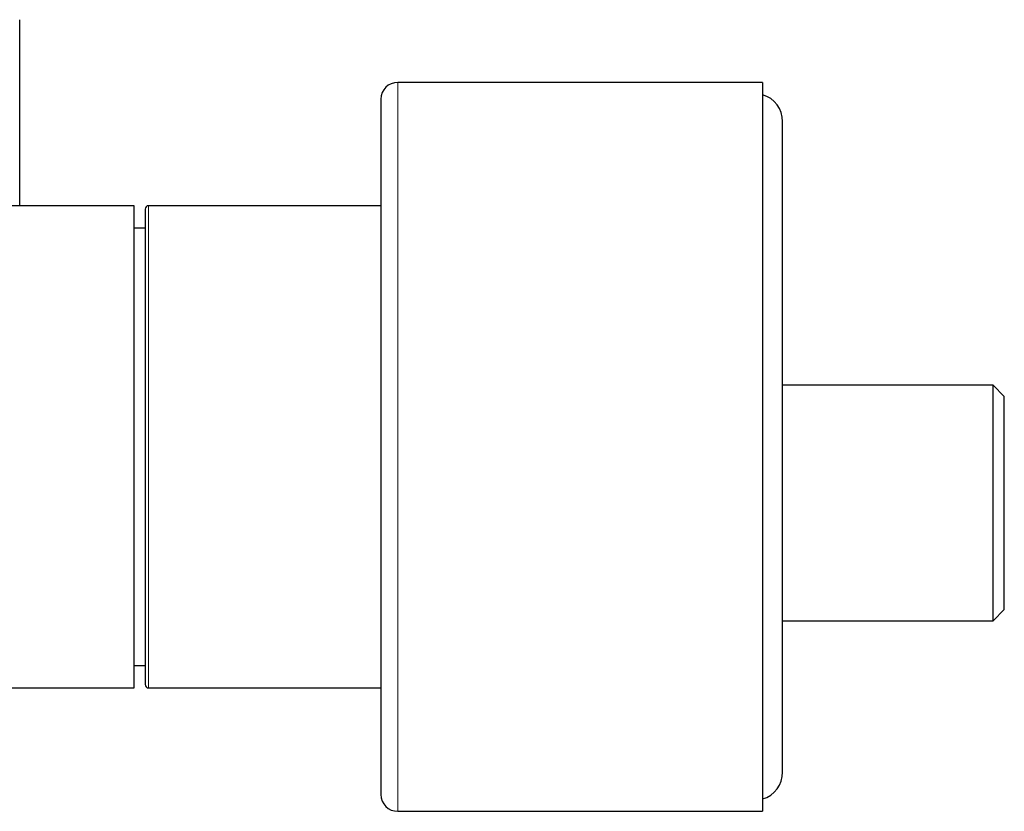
# Model space of a CAD drawing. Header units: millimetres. Extents: x 8 to 887, y 12 to 525.
# Tile 5 of 35: x 179 to 267, y 399 to 470. Entities that reach past the tile are written whole.
import ezdxf

# ---------------------------------------------------------------- set-up
doc = ezdxf.new("R2010")
doc.units = ezdxf.units.MM

msp = doc.modelspace()

# ---------------------------------------------------------------- linework, layer by layer
at = {"color": 7, "linetype": 'Continuous', "lineweight": 30}
for p, q in [((245.585, 464.348), (213.085, 464.348)), ((245.585, 464.348), (245.585, 431.848)), ((247.385, 402.848), (247.385, 460.848)), ((189.585, 453.348), (165.9, 453.348)), ((189.585, 410.348), (189.585, 453.348)), ((211.585, 453.348), (190.885, 453.348)), ((190.585, 451.348), (189.585, 451.348)), ((266.135, 437.348), (247.385, 437.348)), ((267.135, 436.348), (266.135, 437.348)), ((266.135, 416.348), (266.135, 437.348)), ((267.135, 426.848), (267.135, 436.348)), ((245.585, 431.848), (245.585, 399.348)), ((267.135, 417.348), (267.135, 426.848)), ((266.135, 416.348), (267.135, 417.348)), ((247.385, 416.348), (266.135, 416.348)), ((189.585, 412.348), (190.585, 412.348)), ((165.9, 410.348), (189.585, 410.348)), ((190.885, 410.348), (211.585, 410.348)), ((213.085, 399.348), (245.585, 399.348))]:
    msp.add_line(p, q, dxfattribs=at)
at = {"color": 252, "linetype": 'Continuous', "lineweight": 0}
for p, q in [((213.085, 464.348), (213.085, 431.848)), ((190.885, 453.348), (190.885, 410.348)), ((213.085, 431.848), (213.085, 399.348))]:
    msp.add_line(p, q, dxfattribs=at)
at = {"color": 7, "linetype": 'Continuous', "lineweight": 30}
for centre, radius, start, end in [((213.085, 462.848), 1.5, 90, 180), ((244.885, 460.848), 2.5, 0, 73.7398), ((190.885, 453.048), 0.3, 90, 180), ((190.885, 410.648), 0.3, 180, 270), ((244.885, 402.848), 2.5, 286.2602, 0), ((213.085, 400.848), 1.5, 180, 270)]:
    msp.add_arc(centre, radius, start, end, dxfattribs=at)
for points, knots in [([(179.4, 469.776), (179.4, 469.794), (179.4, 469.83), (179.4, 469.874), (179.399, 469.911), (179.399, 469.928), (179.399, 469.937)], [0, 0, 0, 0, 0.249036, 0.498682, 0.74899, 1, 1, 1, 1]), ([(179.4, 469.848), (179.4, 469.857), (179.4, 469.88), (179.399, 469.911), (179.399, 469.928), (179.399, 469.937)], [0, 0, 0, 0, 0.218229, 0.608567, 1, 1, 1, 1]), ([(179.4, 463.54), (179.4, 463.544), (179.4, 463.618), (179.4, 463.759), (179.4, 463.963), (179.4, 464.162), (179.4, 464.365), (179.4, 464.573), (179.4, 464.838), (179.4, 465.149), (179.4, 465.502), (179.4, 465.84), (179.4, 466.153), (179.4, 466.441), (179.4, 466.696), (179.4, 466.867), (179.4, 466.96), (179.4, 466.989), (179.4, 467.017), (179.4, 467.046), (179.4, 467.074), (179.4, 467.172), (179.4, 467.337), (179.4, 467.563), (179.4, 467.777), (179.4, 467.981), (179.4, 468.175), (179.4, 468.351), (179.4, 468.51), (179.4, 468.655), (179.4, 468.761), (179.4, 468.834), (179.4, 468.877), (179.4, 468.92), (179.4, 468.961), (179.4, 469.001), (179.4, 469.04), (179.4, 469.109), (179.4, 469.202), (179.4, 469.314), (179.4, 469.414), (179.4, 469.505), (179.4, 469.585), (179.4, 469.654), (179.4, 469.712), (179.4, 469.753), (179.4, 469.771), (179.4, 469.777)], [0, 0, 0, 0, 0.001562, 0.024958, 0.048147, 0.071131, 0.093912, 0.118606, 0.143919, 0.187554, 0.230361, 0.272361, 0.313574, 0.349209, 0.384268, 0.414656, 0.418604, 0.422545, 0.426479, 0.430406, 0.434325, 0.438237, 0.471501, 0.504207, 0.536376, 0.568028, 0.599183, 0.629865, 0.656491, 0.682786, 0.708766, 0.717447, 0.726095, 0.73471, 0.743294, 0.751847, 0.76037, 0.768864, 0.797112, 0.825014, 0.852601, 0.879902, 0.90695, 0.933778, 0.960419, 0.986908, 1, 1, 1, 1]), ([(179.4, 463.54), (179.4, 463.544), (179.4, 463.618), (179.4, 463.759), (179.4, 463.963), (179.4, 464.162), (179.4, 464.365), (179.4, 464.573), (179.4, 464.837), (179.4, 465.091), (179.4, 465.27), (179.4, 465.329)], [0, 0, 0, 0, 0.007467, 0.119293, 0.23013, 0.339987, 0.448874, 0.566905, 0.687895, 0.896456, 1, 1, 1, 1]), ([(179.4, 453.348), (179.4, 453.526), (179.4, 453.93), (179.4, 454.56), (179.4, 455.237), (179.4, 455.914), (179.4, 456.556), (179.4, 457.164), (179.4, 457.739), (179.4, 458.311), (179.4, 458.881), (179.4, 459.446), (179.4, 460.004), (179.4, 460.555), (179.4, 461.102), (179.4, 461.609), (179.4, 462.076), (179.4, 462.503), (179.4, 462.926), (179.4, 463.273), (179.4, 463.476), (179.4, 463.542)], [0, 0, 0, 0, 0.049589, 0.113061, 0.176764, 0.240696, 0.304854, 0.359903, 0.415111, 0.470475, 0.52599, 0.581651, 0.636455, 0.691388, 0.746443, 0.801611, 0.845824, 0.890102, 0.93444, 0.978835, 1, 1, 1, 1]), ([(211.585, 462.848), (211.585, 462.847), (211.585, 462.847), (211.585, 462.833), (211.585, 462.81), (211.585, 462.78), (211.585, 462.749), (211.585, 462.722), (211.585, 462.703), (211.585, 462.683), (211.585, 462.661), (211.585, 462.638), (211.585, 462.597), (211.585, 462.532), (211.585, 462.436), (211.585, 462.328), (211.585, 462.207), (211.585, 462.073), (211.585, 461.943), (211.585, 461.821), (211.585, 461.71), (211.585, 461.593), (211.585, 461.471), (211.585, 461.345), (211.585, 461.216), (211.585, 461.067), (211.585, 460.895), (211.585, 460.695), (211.585, 460.486), (211.585, 460.267), (211.585, 460.041), (211.585, 459.806), (211.585, 459.565), (211.585, 459.314), (211.585, 459.048), (211.585, 458.765), (211.585, 458.466), (211.585, 458.157), (211.585, 457.839), (211.585, 457.512), (211.585, 457.211), (211.585, 456.942), (211.585, 456.705), (211.585, 456.464), (211.585, 456.219), (211.585, 455.966), (211.585, 455.704), (211.585, 455.396), (211.585, 455.044), (211.585, 454.647), (211.585, 454.242), (211.585, 453.829), (211.585, 453.445), (211.585, 453.092), (211.585, 452.774), (211.585, 452.516), (211.585, 452.323), (211.585, 452.194), (211.585, 452.065), (211.585, 451.934), (211.585, 451.804), (211.585, 451.566), (211.585, 451.22), (211.585, 450.759), (211.585, 450.293), (211.585, 449.82), (211.585, 449.341), (211.585, 448.909), (211.585, 448.526), (211.585, 448.193), (211.585, 447.857), (211.585, 447.519), (211.585, 447.177), (211.585, 446.833), (211.585, 446.427), (211.585, 445.957), (211.585, 445.422), (211.585, 444.883), (211.585, 444.339), (211.585, 443.791), (211.585, 443.249), (211.585, 442.714), (211.585, 442.185), (211.585, 441.653), (211.585, 441.116), (211.585, 440.565), (211.585, 440.001), (211.585, 439.423), (211.585, 438.842), (211.585, 438.26), (211.585, 437.675), (211.585, 437.153), (211.585, 436.692), (211.585, 436.295), (211.585, 435.897), (211.585, 435.498), (211.585, 435.098), (211.585, 434.697), (211.585, 434.235), (211.585, 433.711), (211.585, 433.127), (211.585, 432.542), (211.585, 431.958), (211.585, 431.375), (211.585, 430.814), (211.585, 430.278), (211.585, 429.765), (211.585, 429.355), (211.585, 429.05), (211.585, 428.849), (211.585, 428.647), (211.585, 428.446), (211.585, 428.245), (211.585, 427.902), (211.585, 427.419), (211.585, 426.797), (211.585, 426.179), (211.585, 425.562), (211.585, 424.949), (211.585, 424.405), (211.585, 423.929), (211.585, 423.521), (211.585, 423.114), (211.585, 422.708), (211.585, 422.309), (211.585, 421.919), (211.585, 421.488), (211.585, 421.013), (211.585, 420.491), (211.585, 419.973), (211.585, 419.459), (211.585, 418.952), (211.585, 418.452), (211.585, 417.959), (211.585, 417.47), (211.585, 417.147), (211.585, 416.986)], [0, 0, 0, 0, 0.007376, 0.016468, 0.024471, 0.032478, 0.040491, 0.043642, 0.046793, 0.049947, 0.053102, 0.056259, 0.059417, 0.06923, 0.079027, 0.088813, 0.098593, 0.108369, 0.118147, 0.124735, 0.131327, 0.137923, 0.144526, 0.151135, 0.157482, 0.163711, 0.172423, 0.181128, 0.189827, 0.198524, 0.207222, 0.215768, 0.22432, 0.232881, 0.241453, 0.250707, 0.259948, 0.26918, 0.278406, 0.28763, 0.296856, 0.303071, 0.309289, 0.315512, 0.321739, 0.327973, 0.334474, 0.341079, 0.350315, 0.359541, 0.368762, 0.37798, 0.387199, 0.393962, 0.400728, 0.4075, 0.410162, 0.412825, 0.415489, 0.418154, 0.420821, 0.423489, 0.432618, 0.441733, 0.450837, 0.459934, 0.469027, 0.478119, 0.484244, 0.49037, 0.4965, 0.502634, 0.508772, 0.514917, 0.521069, 0.530393, 0.539703, 0.549001, 0.558291, 0.567577, 0.576862, 0.585619, 0.594381, 0.603151, 0.611932, 0.620726, 0.630051, 0.63936, 0.648659, 0.657949, 0.667235, 0.67652, 0.682775, 0.689031, 0.695291, 0.701555, 0.707825, 0.714101, 0.720385, 0.729514, 0.738629, 0.747733, 0.75683, 0.765923, 0.775015, 0.783018, 0.791025, 0.799038, 0.802189, 0.80534, 0.808494, 0.811649, 0.814806, 0.817965, 0.827777, 0.837574, 0.84736, 0.85714, 0.866916, 0.876694, 0.883282, 0.889874, 0.89647, 0.903073, 0.909682, 0.91603, 0.922259, 0.930972, 0.939676, 0.948376, 0.957073, 0.965771, 0.974316, 0.982868, 0.991428, 1, 1, 1, 1]), ([(190.585, 453.047), (190.585, 453.047), (190.585, 453.048), (190.585, 453.04), (190.585, 453.027), (190.585, 453.015), (190.585, 453.001), (190.585, 452.983), (190.585, 452.964), (190.585, 452.941), (190.585, 452.916), (190.585, 452.877), (190.585, 452.82), (190.585, 452.738), (190.585, 452.644), (190.585, 452.538), (190.585, 452.433), (190.585, 452.333), (190.585, 452.244), (190.585, 452.149), (190.585, 452.05), (190.585, 451.947), (190.585, 451.824), (190.585, 451.676), (190.585, 451.498), (190.585, 451.31), (190.585, 451.112), (190.585, 450.903), (190.585, 450.684), (190.585, 450.53), (190.585, 450.453)], [0, 0, 0, 0, 0.02301, 0.068197, 0.090391, 0.112592, 0.134802, 0.157024, 0.17926, 0.201514, 0.223788, 0.246084, 0.294838, 0.343509, 0.392125, 0.440716, 0.489311, 0.521145, 0.553001, 0.584887, 0.616812, 0.647927, 0.67803, 0.724047, 0.770016, 0.815962, 0.861909, 0.907881, 0.953904, 1, 1, 1, 1]), ([(190.585, 450.453), (190.585, 450.374), (190.585, 450.216), (190.585, 449.968), (190.585, 449.711), (190.585, 449.444), (190.585, 449.2), (190.585, 448.982), (190.585, 448.793), (190.585, 448.599), (190.585, 448.4), (190.585, 448.192), (190.585, 447.941), (190.585, 447.645), (190.585, 447.302), (190.585, 446.952), (190.585, 446.658), (190.585, 446.427), (190.585, 446.261), (190.585, 446.094), (190.585, 445.924), (190.585, 445.753), (190.585, 445.58), (190.585, 445.341), (190.585, 445.034), (190.585, 444.654), (190.585, 444.269), (190.585, 443.877), (190.585, 443.526), (190.585, 443.216), (190.585, 442.95), (190.585, 442.681), (190.585, 442.409), (190.585, 442.135), (190.585, 441.807), (190.585, 441.424), (190.585, 440.984), (190.585, 440.54), (190.585, 440.091), (190.585, 439.641), (190.585, 439.189), (190.585, 438.736), (190.585, 438.278), (190.585, 437.815), (190.585, 437.345), (190.585, 436.87), (190.585, 436.393), (190.585, 435.913), (190.585, 435.488), (190.585, 435.116), (190.585, 434.799), (190.585, 434.481), (190.585, 434.162), (190.585, 433.842), (190.585, 433.469), (190.585, 433.042), (190.585, 432.563), (190.585, 432.083), (190.585, 431.604), (190.585, 431.207), (190.585, 430.89), (190.585, 430.655), (190.585, 430.42), (190.585, 430.185), (190.585, 429.95), (190.585, 429.716), (190.585, 429.481), (190.585, 429.153), (190.585, 428.734), (190.585, 428.225), (190.585, 427.718), (190.585, 427.214), (190.585, 426.77), (190.585, 426.386), (190.585, 426.06), (190.585, 425.736), (190.585, 425.416), (190.585, 425.103), (190.585, 424.744), (190.585, 424.339), (190.585, 423.886), (190.585, 423.436), (190.585, 422.991), (190.585, 422.551), (190.585, 422.115), (190.585, 421.684), (190.585, 421.259), (190.585, 420.84), (190.585, 420.427), (190.585, 420.02), (190.585, 419.666), (190.585, 419.362), (190.585, 419.106), (190.585, 418.853), (190.585, 418.6), (190.585, 418.345), (190.585, 418.045), (190.585, 417.706), (190.585, 417.333), (190.585, 416.968), (190.585, 416.677), (190.585, 416.456), (190.585, 416.301), (190.585, 416.147), (190.585, 415.995), (190.585, 415.845), (190.585, 415.696), (190.585, 415.495), (190.585, 415.245), (190.585, 414.951), (190.585, 414.665), (190.585, 414.389), (190.585, 414.152), (190.585, 413.952), (190.585, 413.786), (190.585, 413.624), (190.585, 413.465), (190.585, 413.31), (190.585, 413.132), (190.585, 412.932), (190.585, 412.715), (190.585, 412.509), (190.585, 412.314), (190.585, 412.13), (190.585, 411.957), (190.585, 411.796), (190.585, 411.645), (190.585, 411.503), (190.585, 411.371), (190.585, 411.249), (190.585, 411.139), (190.585, 411.039), (190.585, 410.961), (190.585, 410.9), (190.585, 410.853), (190.585, 410.811), (190.585, 410.774), (190.585, 410.741), (190.585, 410.709), (190.585, 410.68), (190.585, 410.659), (190.585, 410.648), (190.585, 410.649), (190.585, 410.649)], [0, 0, 0, 0, 0.008704, 0.017395, 0.026076, 0.034754, 0.043432, 0.049116, 0.054804, 0.060497, 0.066195, 0.072057, 0.078098, 0.087147, 0.096185, 0.105218, 0.114252, 0.118309, 0.122368, 0.126429, 0.130492, 0.134558, 0.138628, 0.142701, 0.151287, 0.159858, 0.168419, 0.176973, 0.185526, 0.191128, 0.196731, 0.202339, 0.207952, 0.21357, 0.219196, 0.227966, 0.236719, 0.245462, 0.254198, 0.262933, 0.271514, 0.280103, 0.288703, 0.29732, 0.306089, 0.314843, 0.323586, 0.332322, 0.341056, 0.346777, 0.3525, 0.358226, 0.363959, 0.369697, 0.375444, 0.38403, 0.3926, 0.401161, 0.409715, 0.418268, 0.422469, 0.426672, 0.430875, 0.435082, 0.43929, 0.443503, 0.447719, 0.451939, 0.461167, 0.470379, 0.479582, 0.488779, 0.497977, 0.504002, 0.510032, 0.516067, 0.52211, 0.527999, 0.533696, 0.542406, 0.551106, 0.559803, 0.5685, 0.577202, 0.585914, 0.59464, 0.603343, 0.612033, 0.620714, 0.629392, 0.63807, 0.643754, 0.649443, 0.655136, 0.660835, 0.666697, 0.672738, 0.681786, 0.690825, 0.699858, 0.708891, 0.712949, 0.717008, 0.721068, 0.725132, 0.729198, 0.733268, 0.737341, 0.745927, 0.754498, 0.763058, 0.771613, 0.780166, 0.785767, 0.791371, 0.796979, 0.802591, 0.80821, 0.813836, 0.822606, 0.831359, 0.840102, 0.848838, 0.857572, 0.866154, 0.874743, 0.883343, 0.89196, 0.900729, 0.909483, 0.918225, 0.926962, 0.935696, 0.941416, 0.947139, 0.952866, 0.958598, 0.964337, 0.970084, 0.978669, 0.98724, 0.995801, 1, 1, 1, 1]), ([(211.585, 416.986), (211.585, 416.813), (211.585, 416.466), (211.585, 415.954), (211.585, 415.448), (211.585, 414.948), (211.585, 414.455), (211.585, 414.021), (211.585, 413.644), (211.585, 413.322), (211.585, 413.004), (211.585, 412.688), (211.585, 412.371), (211.585, 412.05), (211.585, 411.684), (211.585, 411.28), (211.585, 410.84), (211.585, 410.409), (211.585, 409.985), (211.585, 409.606), (211.585, 409.27), (211.585, 408.975), (211.585, 408.743), (211.585, 408.571), (211.585, 408.459), (211.585, 408.347), (211.585, 408.236), (211.585, 408.125), (211.585, 407.927), (211.585, 407.644), (211.585, 407.282), (211.585, 406.93), (211.585, 406.587), (211.585, 406.253), (211.585, 405.963), (211.585, 405.715), (211.585, 405.506), (211.585, 405.3), (211.585, 405.099), (211.585, 404.902), (211.585, 404.71), (211.585, 404.488), (211.585, 404.242), (211.585, 403.976), (211.585, 403.719), (211.585, 403.474), (211.585, 403.239), (211.585, 403.018), (211.585, 402.813), (211.585, 402.62), (211.585, 402.438), (211.585, 402.264), (211.585, 402.097), (211.585, 401.937), (211.585, 401.786), (211.585, 401.645), (211.585, 401.516), (211.585, 401.398), (211.585, 401.304), (211.585, 401.228), (211.585, 401.168), (211.585, 401.113), (211.585, 401.063), (211.585, 401.018), (211.585, 400.978), (211.585, 400.939), (211.585, 400.902), (211.585, 400.872), (211.585, 400.854), (211.585, 400.847), (211.585, 400.848), (211.585, 400.849)], [0, 0, 0, 0, 0.017897, 0.035769, 0.053624, 0.071467, 0.089306, 0.107146, 0.119165, 0.13119, 0.143223, 0.155266, 0.16732, 0.179892, 0.192665, 0.210526, 0.228369, 0.246201, 0.264027, 0.281856, 0.294935, 0.30802, 0.321116, 0.326264, 0.331413, 0.336565, 0.34172, 0.346877, 0.352036, 0.36969, 0.387318, 0.404925, 0.422518, 0.440102, 0.457685, 0.469529, 0.481377, 0.493231, 0.505093, 0.516965, 0.528848, 0.540744, 0.558777, 0.57678, 0.594762, 0.612729, 0.630687, 0.648643, 0.665577, 0.682522, 0.699482, 0.716463, 0.733471, 0.751503, 0.769507, 0.787489, 0.805455, 0.823413, 0.84137, 0.853465, 0.865565, 0.877671, 0.889785, 0.90191, 0.914047, 0.926198, 0.943853, 0.96148, 0.979087, 0.99668, 1, 1, 1, 1])]:
    msp.add_open_spline(points, degree=3, knots=knots, dxfattribs=at)
at = {"color": 252, "linetype": 'Continuous', "lineweight": 0}
for points, knots in [([(179.4, 465.329), (179.4, 465.387), (179.4, 465.56), (179.4, 465.84), (179.4, 466.153), (179.4, 466.441), (179.4, 466.696), (179.4, 466.867), (179.4, 466.96), (179.4, 466.989), (179.4, 467.017), (179.4, 467.046), (179.4, 467.074), (179.4, 467.172), (179.4, 467.337), (179.4, 467.563), (179.4, 467.777), (179.4, 467.981), (179.4, 468.175), (179.4, 468.351), (179.4, 468.51), (179.4, 468.655), (179.4, 468.761), (179.4, 468.834), (179.4, 468.877), (179.4, 468.92), (179.4, 468.961), (179.4, 469.001), (179.4, 469.04), (179.4, 469.109), (179.4, 469.202), (179.4, 469.314), (179.4, 469.414), (179.4, 469.505), (179.4, 469.585), (179.4, 469.654), (179.4, 469.712), (179.4, 469.76), (179.4, 469.797), (179.4, 469.824), (179.4, 469.84), (179.4, 469.842), (179.4, 469.843)], [0, 0, 0, 0, 0.02395, 0.071524, 0.118207, 0.158571, 0.198283, 0.232705, 0.237177, 0.241641, 0.246096, 0.250544, 0.254984, 0.259415, 0.297093, 0.334141, 0.370579, 0.406431, 0.441721, 0.476475, 0.506636, 0.53642, 0.565848, 0.575681, 0.585476, 0.595235, 0.604959, 0.614647, 0.624301, 0.633922, 0.665919, 0.697525, 0.728772, 0.759697, 0.790335, 0.820723, 0.8509, 0.880905, 0.910777, 0.940557, 0.970284, 1, 1, 1, 1]), ([(179.4, 469.777), (179.4, 469.783), (179.4, 469.803), (179.4, 469.823), (179.4, 469.84), (179.4, 469.842), (179.4, 469.843)], [0, 0, 0, 0, 0.144276, 0.429886, 0.714998, 1, 1, 1, 1]), ([(179.4, 453.348), (179.4, 453.534), (179.4, 453.766), (179.4, 454.042), (179.4, 454.178), (179.4, 454.314), (179.4, 454.45), (179.4, 454.593), (179.4, 454.811), (179.4, 455.103), (179.4, 455.546), (179.4, 456.066), (179.4, 456.661), (179.4, 457.243), (179.4, 457.814), (179.4, 458.373), (179.4, 458.898), (179.4, 459.391), (179.4, 459.852), (179.4, 460.255), (179.4, 460.599), (179.4, 460.812), (179.4, 460.946), (179.4, 461.002), (179.4, 461.058), (179.4, 461.114), (179.4, 461.169), (179.4, 461.225), (179.4, 461.28), (179.4, 461.459), (179.4, 461.756), (179.4, 462.168), (179.4, 462.57), (179.4, 462.962), (179.4, 463.284), (179.4, 463.475), (179.4, 463.54)], [0, 0, 0, 0, 0.052064, 0.064803, 0.077509, 0.090181, 0.102821, 0.115853, 0.13039, 0.164447, 0.198211, 0.255664, 0.312262, 0.368012, 0.422922, 0.477, 0.530255, 0.576446, 0.622013, 0.666962, 0.696295, 0.725363, 0.731042, 0.736711, 0.74237, 0.748019, 0.753658, 0.759287, 0.764906, 0.770515, 0.813556, 0.855925, 0.89763, 0.93868, 0.979085, 1, 1, 1, 1]), ([(179.4, 453.348), (179.4, 453.534), (179.4, 453.766), (179.4, 454.042), (179.4, 454.178), (179.4, 454.314), (179.4, 454.45), (179.4, 454.593), (179.4, 454.811), (179.4, 455.103), (179.4, 455.546), (179.4, 456.066), (179.4, 456.661), (179.4, 457.243), (179.4, 457.814), (179.4, 458.373), (179.4, 458.898), (179.4, 459.391), (179.4, 459.852), (179.4, 460.255), (179.4, 460.599), (179.4, 460.812), (179.4, 460.946), (179.4, 461.002), (179.4, 461.058), (179.4, 461.114), (179.4, 461.169), (179.4, 461.225), (179.4, 461.28), (179.4, 461.459), (179.4, 461.756), (179.4, 462.168), (179.4, 462.57), (179.4, 462.962), (179.4, 463.284), (179.4, 463.475), (179.4, 463.54)], [0, 0, 0, 0, 0.052064, 0.064803, 0.077509, 0.090181, 0.102821, 0.115853, 0.13039, 0.164447, 0.198211, 0.255664, 0.312262, 0.368012, 0.422922, 0.477, 0.530255, 0.576446, 0.622013, 0.666962, 0.696295, 0.725363, 0.731042, 0.736711, 0.74237, 0.748019, 0.753658, 0.759287, 0.764906, 0.770515, 0.813556, 0.855925, 0.89763, 0.93868, 0.979085, 1, 1, 1, 1])]:
    msp.add_open_spline(points, degree=3, knots=knots, dxfattribs=at)

doc.saveas('drawing.dxf')
